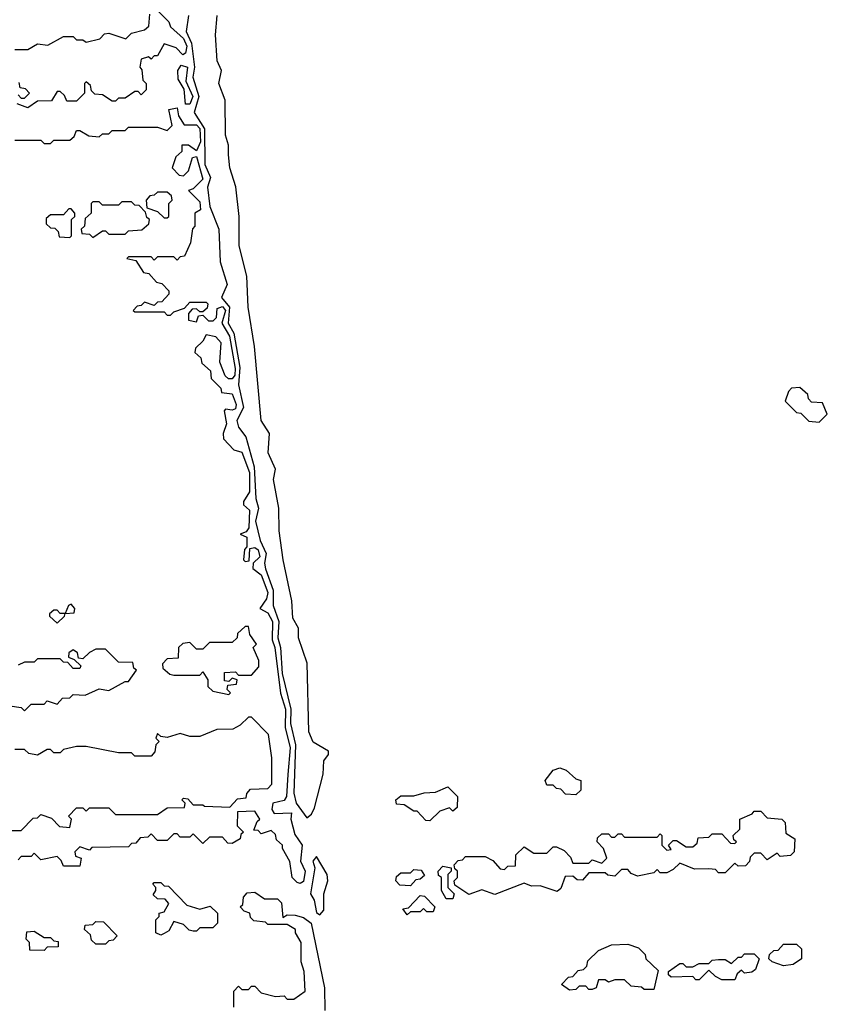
# Model space of a CAD drawing. Extents: x 2769579 to 2883812, y 684207 to 828660.
# Tile 93 of 256: x 2811500 to 2813990, y 708814 to 711852. Entities that reach past the tile are written whole.
import ezdxf

# ---------------------------------------------------------------- set-up
doc = ezdxf.new("R2010")
doc.units = 0

msp = doc.modelspace()

# ---------------------------------------------------------------- linework, layer by layer
at = {"layer": '0CON02XD'}
for points in [[(2811485, 711760), (2811525, 711760), (2811555, 711777.5), (2811587, 711773), (2811635, 711800), (2811665, 711800), (2811675, 711790), (2811695, 711790), (2811705, 711782.5), (2811747, 711793), (2811761.7, 711808.3), (2811775, 711810), (2811827, 711793), (2811845, 711810), (2811885, 711820), (2811898.3, 711831.7), (2811901.7, 711868.3)], [(2811925, 711880), (2811960, 711845), (2811965, 711830), (2812005, 711794), (2812015, 711770), (2812011.7, 711748.3), (2812003, 711743), (2811982.5, 711765), (2811945, 711777.5), (2811925, 711740), (2811915, 711740), (2811905, 711730), (2811897.5, 711737.5), (2811875, 711730), (2811870, 711705), (2811877, 711697), (2811880, 711665), (2811890, 711655), (2811890, 711635), (2811875, 711620), (2811865, 711630), (2811855, 711630), (2811825, 711610), (2811805, 711610), (2811795, 711600), (2811785, 711600), (2811755, 711620), (2811731.7, 711621.7), (2811721.7, 711631.7), (2811718.3, 711648.3), (2811705, 711660)], [(2812020.8, 711865), (2812013.6, 711815), (2812029.7, 711779.7), (2812038.8, 711705), (2812033.9, 711673.9), (2812051.8, 711615), (2812037.5, 711565), (2812069.6, 711515), (2812070.8, 711405), (2812088.2, 711365), (2812078.9, 711335), (2812086.5, 711275), (2812113.8, 711205), (2812117.8, 711105), (2812139.2, 711035), (2812122.5, 710995), (2812147.1, 710965), (2812142.5, 710915), (2812160, 710885), (2812178.8, 710778.8), (2812174.5, 710725), (2812190, 710655), (2812169.1, 710615), (2812174.7, 710594.7), (2812196.7, 710565), (2812222.5, 710472.5), (2812228.1, 710375), (2812236.7, 710345), (2812226.7, 710305), (2812241.8, 710245), (2812259.5, 710205), (2812254.4, 710175), (2812258, 710158), (2812282, 710092), (2812281.4, 710045), (2812299.4, 709995), (2812295.7, 709945), (2812303.8, 709915), (2812309.2, 709835), (2812335.6, 709725), (2812335, 709680), (2812350.5, 709615), (2812345.5, 709465.5), (2812352.9, 709435), (2812385, 709390)], [(2812385, 709390), (2812399.3, 709400.7), (2812409.2, 709420.8), (2812435.9, 709524.1), (2812437.5, 709565), (2812452.5, 709585), (2812452.5, 709595), (2812405, 709622.5), (2812391.2, 709655), (2812386.2, 709866.2), (2812360, 709945), (2812360, 709975), (2812342, 710005), (2812339.3, 710059.3), (2812312, 710185), (2812300, 710275), (2812298.8, 710345), (2812282.7, 710432.7), (2812288.8, 710465), (2812266.2, 710515), (2812270, 710575), (2812244.2, 710615), (2812223.9, 710843.9), (2812204.2, 710965), (2812200.7, 711060.7), (2812176.4, 711153.6), (2812176.7, 711245), (2812166.1, 711336.1), (2812148, 711395), (2812144.2, 711435), (2812143.8, 711465), (2812134.1, 711495.9), (2812133.6, 711603.6), (2812114, 711655), (2812122.5, 711695), (2812108.8, 711725), (2812103.8, 711805), (2812108.8, 711865)], [(2812025, 711591.2), (2812011.2, 711591.2), (2812007.5, 711637.5), (2811988.3, 711668.3), (2811987.5, 711695), (2811998.3, 711711.7), (2812017.5, 711705), (2812012.5, 711662.5), (2812034, 711615), (2812025, 711591.2)], [(2811705, 711660), (2811700, 711655), (2811700, 711625), (2811675, 711600), (2811645, 711600), (2811638.3, 711618.3), (2811625, 711630), (2811615, 711630), (2811598.3, 711601.7), (2811555, 711600), (2811525, 711580), (2811491.7, 711591.7)], [(2811495, 711620), (2811505, 711610), (2811515, 711610), (2811530, 711625), (2811518.3, 711638.3), (2811501.7, 711641.7), (2811498.3, 711658.3)], [(2811485, 711480), (2811565, 711480), (2811575, 711470), (2811595, 711470), (2811605, 711480), (2811655, 711480), (2811668.3, 711491.7), (2811675, 711510), (2811685, 711510), (2811713, 711493), (2811745, 711490), (2811755, 711500), (2811775, 711500), (2811785, 711510), (2811825, 711510), (2811835, 711520), (2811925, 711520), (2811955, 711510), (2811970, 711525), (2811960, 711575), (2811985, 711580), (2811990, 711555), (2812007, 711527), (2812045, 711527.8), (2812055, 711516), (2812057.9, 711475), (2812045, 711447.5), (2812020, 711465), (2812000, 711465), (2812000, 711445), (2811981.7, 711428.3), (2811970, 711395), (2811991.7, 711371.7), (2812005, 711370), (2812020, 711385), (2812033, 711427), (2812045, 711430), (2812065, 711360), (2812035, 711330), (2812020, 711325), (2812055, 711290), (2812057.5, 711265), (2812040, 711255), (2812040, 711215), (2812033, 711207), (2812026.7, 711163.3), (2812008.3, 711121.7), (2811995, 711120), (2811985, 711110), (2811975, 711120), (2811925, 711120), (2811915, 711110), (2811905, 711120), (2811835, 711120), (2811830, 711115), (2811858.3, 711108.3), (2811881.7, 711071.7), (2811898.3, 711068.3), (2811921.7, 711041.7), (2811938.3, 711038.3), (2811960, 711015), (2811960, 711005), (2811938.3, 710981.7), (2811925, 710980), (2811915, 710970), (2811885, 710980), (2811875, 710970), (2811861.7, 710968.3), (2811850, 710955), (2811855, 710950), (2811945, 710950), (2811955, 710940), (2811965, 710940), (2811975, 710950), (2812008.3, 710961.7), (2812025, 710980), (2812075, 710980), (2812080, 710975), (2812078.3, 710961.7), (2812065, 710950), (2812055, 710950), (2812045, 710960), (2812031.7, 710958.3), (2812020, 710945), (2812020, 710925), (2812045, 710920), (2812051.7, 710938.3), (2812065, 710940), (2812082.5, 710922.5), (2812097, 710923), (2812106.7, 710933.3), (2812108.8, 710961.2), (2812125, 710966.5), (2812134.2, 710955), (2812123.3, 710915), (2812146.9, 710875), (2812164.3, 710775.7), (2812163.8, 710755), (2812155, 710743.8), (2812143.3, 710743.3), (2812133, 710753), (2812117.5, 710795), (2812121.2, 710855), (2812105, 710873.3), (2812075, 710880), (2812065, 710860), (2812041.7, 710838.3), (2812040, 710825), (2812058.3, 710808.3), (2812061.7, 710791.7), (2812088.3, 710768.3), (2812090, 710745), (2812120, 710715), (2812121.7, 710701.7), (2812155, 710697.5), (2812167.1, 710665), (2812165, 710651.2), (2812155, 710646.7), (2812135, 710650), (2812130, 710645), (2812137.5, 710605), (2812127.5, 710575), (2812128.3, 710558.3), (2812160, 710525), (2812185, 710517.5), (2812208.5, 710455), (2812208.1, 710395), (2812190, 710365), (2812190, 710355), (2812208.3, 710338.3), (2812206, 710284), (2812198.3, 710271.7), (2812180, 710265), (2812200, 710255), (2812200, 710225), (2812193, 710217), (2812190, 710185), (2812195, 710180), (2812207.5, 710182.5), (2812210, 710220), (2812225, 710223.3), (2812235, 710216), (2812240, 710195), (2812220, 710175), (2812218.3, 710158.3), (2812245, 710138.8), (2812265.4, 710085), (2812261.4, 710065), (2812240, 710035), (2812265, 710022), (2812279.5, 709995), (2812278.2, 709938.2), (2812286.4, 709915), (2812303.6, 709773.6), (2812320, 709725), (2812318, 709668), (2812334.4, 709605), (2812327.1, 709522.9), (2812322.5, 709455), (2812315, 709442.5), (2812280, 709435), (2812277.5, 709415), (2812285, 709402.5), (2812337.5, 709405), (2812336.2, 709385), (2812348.3, 709338.3), (2812370.8, 709305), (2812365.9, 709255.9), (2812380, 709225), (2812375, 709193.3)], [(2811955, 711240), (2811960, 711245), (2811960, 711285), (2811970, 711295), (2811968.3, 711308.3), (2811955, 711320), (2811925, 711320), (2811915, 711310), (2811901.7, 711308.3), (2811890, 711295), (2811891.7, 711271.7), (2811925, 711260), (2811945, 711240), (2811955, 711240)], [(2811725, 711180), (2811755, 711200), (2811765, 711200), (2811775, 711190), (2811825, 711190), (2811835, 711200), (2811877, 711203), (2811898.3, 711221.7), (2811900, 711235), (2811891.7, 711241.7), (2811888.3, 711258.3), (2811868.3, 711278.3), (2811855, 711280), (2811845, 711290), (2811815, 711290), (2811805, 711280), (2811755, 711280), (2811745, 711290), (2811725, 711290), (2811720, 711285), (2811720, 711255), (2811701.7, 711238.3), (2811700, 711215), (2811690, 711205), (2811691.7, 711191.7), (2811715, 711190), (2811725, 711180)], [(2811655, 711180), (2811660, 711185), (2811660, 711235), (2811670, 711245), (2811670, 711255), (2811658.3, 711268.3), (2811651.7, 711268.3), (2811635, 711250), (2811595, 711250), (2811581.7, 711238.3), (2811581.7, 711221.7), (2811595, 711210), (2811608.3, 711208.3), (2811618.3, 711198.3), (2811621.7, 711181.7), (2811655, 711180)], [(2813965, 710610), (2813990, 710635), (2813975, 710670), (2813941.7, 710671.7), (2813931.7, 710681.7), (2813930, 710695), (2813905, 710717.5), (2813880, 710715), (2813870, 710705), (2813860, 710675), (2813895, 710640), (2813908.3, 710638.3), (2813933, 710613), (2813965, 710610)], [(2811615, 709990), (2811638.3, 710011.7), (2811640, 710020), (2811668.3, 710021.7), (2811670, 710035), (2811658.3, 710048.3), (2811650, 710045), (2811640, 710020), (2811625, 710020), (2811615, 710030), (2811605, 710030), (2811591.7, 710018.3), (2811591.7, 710011.7), (2811615, 709990)], [(2812145, 709770), (2812150, 709775), (2812140, 709785), (2812141.7, 709798.3), (2812168.3, 709801.7), (2812170, 709815), (2812155, 709820), (2812145, 709810), (2812131.7, 709811.7), (2812131.7, 709838.3), (2812165, 709840), (2812175, 709830), (2812215, 709830), (2812237.5, 709855), (2812237.5, 709875), (2812220, 709915), (2812230, 709925), (2812210, 709955), (2812205, 709980), (2812195, 709980), (2812171.7, 709958.3), (2812170, 709945), (2812155, 709930), (2812085, 709930), (2812065, 709910), (2812045, 709910), (2812025, 709930), (2812003, 709927), (2811990, 709915), (2811988.3, 709881.7), (2811955, 709880), (2811940, 709865), (2811941.7, 709851.7), (2811963, 709833), (2811975, 709830), (2812055, 709830), (2812065, 709840), (2812080, 709815), (2812080, 709795), (2812095, 709780), (2812145, 709770)], [(2811470, 709735), (2811505, 709730), (2811515, 709720), (2811535, 709740), (2811575, 709740), (2811585, 709750), (2811615, 709740), (2811631.7, 709758.3), (2811655, 709760), (2811665, 709770), (2811701.7, 709768.3), (2811745, 709787.5), (2811775, 709782.5), (2811825, 709810), (2811835, 709810), (2811860, 709845), (2811851.7, 709851.7), (2811848.3, 709868.3), (2811805, 709870), (2811765, 709910), (2811735, 709910), (2811715, 709900), (2811695, 709880), (2811681.7, 709881.7), (2811678.3, 709898.3), (2811665, 709907.5), (2811651.7, 709898.3), (2811650, 709885), (2811668.3, 709878.3), (2811688.3, 709858.3), (2811685, 709850), (2811665, 709850), (2811648.3, 709868.3), (2811635, 709870), (2811625, 709880), (2811555, 709880), (2811545, 709870), (2811515, 709870), (2811495, 709860)], [(2811455, 709350), (2811505, 709350), (2811541.7, 709388.3), (2811555, 709390), (2811565, 709400), (2811598.3, 709388.3), (2811623, 709363), (2811655, 709360), (2811660, 709385), (2811650, 709395), (2811675, 709420), (2811695, 709420), (2811705, 709410), (2811715, 709420), (2811775, 709420), (2811795, 709400), (2811925, 709400), (2811955, 709420), (2812008.3, 709421.7), (2812010, 709435), (2812000, 709445), (2812005, 709450), (2812018.3, 709448.3), (2812035, 709430), (2812065, 709430), (2812070, 709425), (2812147.5, 709422.5), (2812171.7, 709448.3), (2812198.3, 709451.7), (2812200, 709465), (2812211.7, 709478.3), (2812265, 709480), (2812277, 709493), (2812277.5, 709575), (2812267, 709647), (2812215, 709700), (2812205, 709700), (2812180, 709675), (2812157, 709663), (2812108.3, 709661.7), (2812055, 709640), (2812025, 709640), (2811995, 709650), (2811955, 709637.5), (2811935, 709640), (2811925, 709650), (2811920, 709635), (2811930, 709625), (2811920, 709615), (2811917, 709593), (2811905, 709580), (2811855, 709580), (2811845, 709590), (2811805, 709590), (2811705, 709610), (2811675, 709610), (2811635, 709600), (2811625, 709590), (2811605, 709590), (2811595, 709600), (2811585, 709600), (2811555, 709582.5), (2811528.3, 709588.3), (2811515, 709600), (2811485, 709600)], [(2813215, 709460), (2813183, 709463), (2813168.3, 709478.3), (2813155, 709480), (2813145, 709490), (2813125, 709490), (2813120, 709505), (2813145, 709536.7), (2813165, 709543.3), (2813185, 709536.7), (2813215, 709510), (2813230, 709505), (2813230, 709475), (2813215, 709460)], [(2812765, 709380), (2812751.7, 709381.7), (2812725, 709410), (2812715, 709410), (2812685, 709430), (2812661.7, 709431.7), (2812660, 709445), (2812675, 709457.5), (2812715, 709457.5), (2812747, 709467), (2812781.7, 709468.3), (2812820, 709485), (2812850, 709455), (2812848.3, 709421.7), (2812835, 709410), (2812825, 709420), (2812795, 709410), (2812765, 709380)], [(2812375, 709193.3), (2812365, 709186.7), (2812355, 709190), (2812340, 709205), (2812332.5, 709255), (2812310, 709295), (2812310, 709305), (2812291.7, 709321.7), (2812288.3, 709338.3), (2812275, 709350), (2812245, 709340), (2812235, 709350), (2812221.7, 709351.7), (2812231.7, 709378.3), (2812240, 709385), (2812225, 709410), (2812171.7, 709408.3), (2812170, 709365), (2812190, 709345), (2812181.7, 709338.3), (2812180, 709325), (2812155, 709310), (2812141.7, 709311.7), (2812125, 709330), (2812085, 709330), (2812065, 709310), (2812035, 709340), (2812025, 709330), (2811995, 709330), (2811985, 709340), (2811975, 709340), (2811955, 709320), (2811925, 709320), (2811905, 709340), (2811895, 709330), (2811871.7, 709328.3), (2811858.3, 709311.7), (2811845, 709310), (2811835, 709300), (2811722.5, 709297.5), (2811715, 709290), (2811685, 709300), (2811670, 709285), (2811671.7, 709271.7), (2811690, 709265), (2811685, 709240), (2811635, 709240), (2811628.3, 709258.3), (2811615, 709270), (2811565, 709260), (2811545, 709280), (2811535, 709270), (2811505, 709270), (2811495, 709260)], [(2812965, 709152.5), (2812925, 709167.5), (2812885, 709152.5), (2812841.7, 709181.7), (2812840, 709195), (2812850, 709205), (2812850, 709225), (2812841.7, 709231.7), (2812840, 709245), (2812851.7, 709258.3), (2812865, 709260), (2812875, 709270), (2812935, 709270), (2812958.3, 709258.3), (2812981.7, 709231.7), (2812995, 709230), (2813005, 709240), (2813028.3, 709241.7), (2813030, 709275), (2813055, 709300), (2813085, 709280), (2813125, 709280), (2813145, 709300), (2813155, 709300), (2813178.3, 709288.3), (2813198.3, 709268.3), (2813205, 709250), (2813255, 709250), (2813265, 709260), (2813295, 709250), (2813310, 709265), (2813300, 709295), (2813280, 709315), (2813281.7, 709328.3), (2813295, 709340), (2813315, 709340), (2813325, 709330), (2813335, 709330), (2813345, 709340), (2813355, 709340), (2813365, 709330), (2813465, 709330), (2813475, 709340), (2813480, 709335), (2813480, 709305), (2813495, 709290), (2813508.3, 709291.7), (2813500, 709305), (2813515, 709320), (2813525, 709320), (2813555, 709300), (2813575, 709300), (2813588.3, 709311.7), (2813591.7, 709328.3), (2813625, 709330), (2813635, 709340), (2813665, 709340), (2813691.7, 709311.7), (2813705, 709310), (2813710, 709315), (2813701.7, 709321.7), (2813700, 709335), (2813720, 709355), (2813720, 709385), (2813758.3, 709401.7), (2813765, 709410), (2813785, 709410), (2813805, 709390), (2813850, 709385), (2813860, 709375), (2813861.7, 709341.7), (2813890, 709325), (2813887.5, 709285), (2813877, 709273), (2813845, 709270), (2813835, 709280), (2813805, 709260), (2813785, 709280), (2813765, 709280), (2813751.7, 709268.3), (2813750, 709255), (2813738.3, 709241.7), (2813715, 709240), (2813705, 709250), (2813675, 709220), (2813655, 709220), (2813645, 709230), (2813625, 709232.5), (2813580.7, 709230.7), (2813535, 709250), (2813515, 709230), (2813495, 709220), (2813475, 709220), (2813465, 709230), (2813455, 709220), (2813405, 709210), (2813385, 709217.5), (2813375, 709230), (2813355, 709230), (2813335, 709210), (2813313, 709213), (2813305, 709220), (2813255, 709220), (2813235, 709197.5), (2813218.3, 709198.3), (2813205, 709210), (2813181.7, 709208.3), (2813168.3, 709171.7), (2813157.5, 709162.5), (2813105, 709180), (2813078.3, 709178.3), (2813055, 709187.5), (2812965, 709152.5)], [(2812425, 709090), (2812437.5, 709105), (2812437.5, 709155), (2812450, 709195), (2812447.5, 709215), (2812415, 709270), (2812403.8, 709256.2), (2812410, 709235), (2812396.2, 709155), (2812408, 709135), (2812415, 709097.5), (2812425, 709090)], [(2812835, 709140), (2812815, 709140), (2812800, 709165), (2812800, 709205), (2812791.7, 709211.7), (2812790, 709225), (2812805, 709240), (2812830, 709235), (2812830, 709225), (2812820, 709215), (2812820, 709175), (2812840, 709155), (2812835, 709140)], [(2812705, 709180), (2812671.7, 709181.7), (2812660, 709195), (2812661.7, 709208.3), (2812675, 709220), (2812705, 709220), (2812715, 709230), (2812738.3, 709228.3), (2812748.3, 709211.7), (2812735, 709200), (2812721.7, 709198.3), (2812705, 709180)], [(2811935, 709027.5), (2811920, 709035), (2811920, 709075), (2811930, 709085), (2811930, 709095), (2811945, 709100), (2811960, 709125), (2811948.3, 709138.3), (2811925, 709140), (2811911.7, 709151.7), (2811920, 709165), (2811920, 709175), (2811910, 709185), (2811915, 709190), (2811935, 709190), (2811945, 709180), (2811958.3, 709178.3), (2812015, 709120), (2812055, 709107.5), (2812087, 709117), (2812110, 709095), (2812110, 709065), (2812095, 709050), (2812055, 709050), (2812045, 709040), (2812035, 709040), (2812023, 709043), (2812005, 709060), (2811975, 709070), (2811959.3, 709040.7), (2811945, 709032.5), (2811935, 709027.5)], [(2812160, 708805), (2812160, 708855), (2812175, 708870), (2812185, 708860), (2812205, 708860), (2812215, 708870), (2812225, 708870), (2812245, 708850), (2812288.3, 708838.3), (2812315, 708840), (2812325, 708830), (2812345, 708830), (2812380, 708855), (2812377.5, 708915), (2812367.5, 708945), (2812367.5, 709005), (2812350, 709035), (2812350, 709045), (2812325, 709060), (2812265, 709060), (2812257.5, 709067.5), (2812221.7, 709071.7), (2812211.7, 709081.7), (2812210, 709095), (2812191.7, 709101.7), (2812180, 709115), (2812188.3, 709121.7), (2812190, 709145), (2812201.7, 709158.3), (2812225, 709160), (2812255, 709140), (2812295, 709140), (2812307, 709127), (2812311.7, 709081.7), (2812325, 709090), (2812349.3, 709089.3), (2812375, 709082.5), (2812398.8, 709065), (2812440, 708865), (2812440.8, 708795)], [(2812695, 709090), (2812681.7, 709108.3), (2812698.3, 709111.7), (2812735, 709150), (2812748.3, 709148.3), (2812780, 709115), (2812775, 709100), (2812755, 709100), (2812745, 709110), (2812735, 709100), (2812705, 709100), (2812695, 709090)], [(2811765, 709000), (2811735, 709000), (2811721.7, 709011.7), (2811718.3, 709028.3), (2811700, 709045), (2811701.7, 709058.3), (2811725, 709060), (2811735, 709070), (2811758.3, 709068.3), (2811800, 709025), (2811788.3, 709011.7), (2811775, 709010), (2811765, 709000)], [(2811575, 708980), (2811531.7, 708981.7), (2811530, 709005), (2811520, 709015), (2811521.7, 709038.3), (2811545, 709040), (2811575, 709020), (2811595, 709020), (2811605, 709010), (2811618.3, 709008.3), (2811618.3, 708991.7), (2811585, 708990), (2811575, 708980)], [(2813195, 708857.5), (2813170, 708875), (2813191.7, 708898.3), (2813205, 708900), (2813221.7, 708918.3), (2813238.3, 708921.7), (2813248.3, 708931.7), (2813251.7, 708948.3), (2813285, 708980), (2813325, 708997.5), (2813375, 709000), (2813408.3, 708988.3), (2813428.3, 708968.3), (2813430, 708955), (2813468.3, 708918.3), (2813455, 708860), (2813425, 708860), (2813417, 708867), (2813385, 708870), (2813365, 708890), (2813335, 708890), (2813315, 708882.5), (2813305, 708890), (2813285, 708890), (2813277.5, 708865), (2813265, 708860), (2813255, 708860), (2813245, 708870), (2813225, 708870), (2813215, 708860), (2813195, 708857.5)], [(2813855, 708932.5), (2813820, 708945), (2813810, 708955), (2813811.7, 708968.3), (2813825, 708980), (2813838.3, 708981.7), (2813855, 709000), (2813895, 709000), (2813910, 708985), (2813910, 708955), (2813885, 708937.5), (2813855, 708932.5)], [(2813705, 708890), (2813665, 708890), (2813645, 708900), (2813625, 708920), (2813595, 708890), (2813585, 708890), (2813575, 708900), (2813508.3, 708898.3), (2813500, 708905), (2813500, 708915), (2813535, 708940), (2813545, 708940), (2813555, 708930), (2813575, 708930), (2813595, 708940), (2813625, 708940), (2813635, 708950), (2813655, 708952.5), (2813675, 708952.5), (2813695, 708940), (2813715, 708960), (2813725, 708960), (2813735, 708970), (2813765, 708970), (2813780, 708955), (2813768.3, 708921.7), (2813757, 708913), (2813735, 708910), (2813725, 708920), (2813711.7, 708908.3), (2813705, 708890)]]:
    msp.add_lwpolyline(points, dxfattribs=at)

doc.saveas('drawing.dxf')
